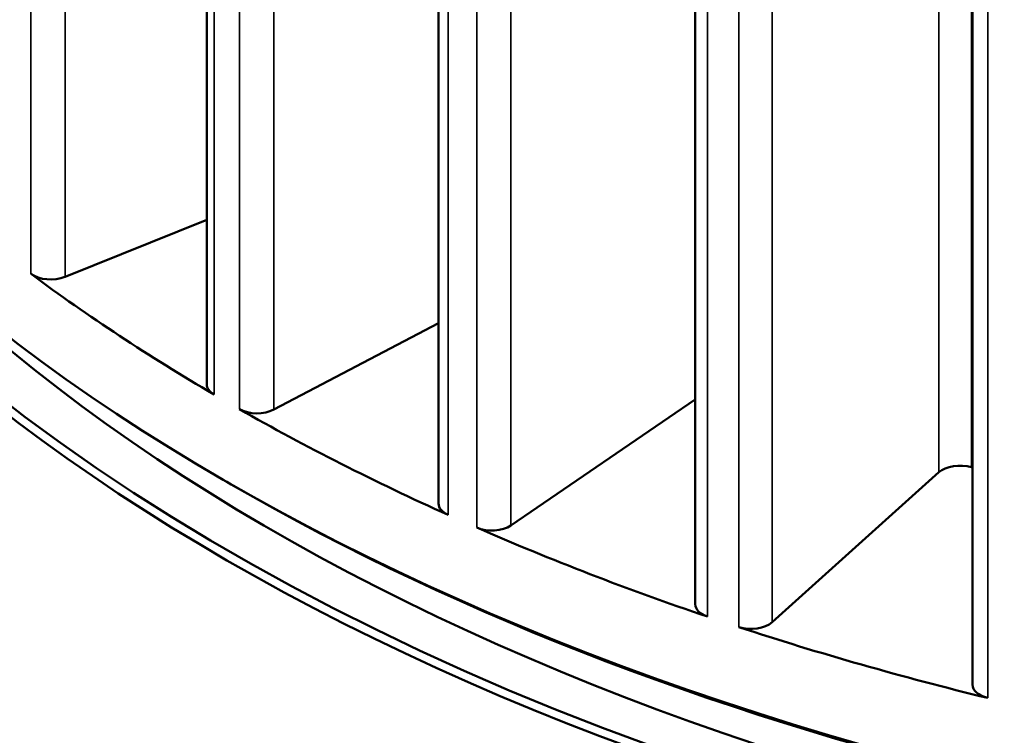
# Model space of a CAD drawing. Header units: millimetres. Extents: x 38 to 2514, y 38 to 1622.
# Tile 87 of 244: x 354 to 378, y 1254 to 1271. Entities that reach past the tile are written whole.
import ezdxf

# ---------------------------------------------------------------- set-up
doc = ezdxf.new("R2010")
doc.units = ezdxf.units.MM
doc.header["$LTSCALE"] = 7.692308
doc.layers.add('Visible (ISO)', color=7, linetype='Continuous', lineweight=50)
doc.layers.add('Visible Narrow (ISO)', color=7, linetype='Continuous', lineweight=35)

msp = doc.modelspace()

# ---------------------------------------------------------------- linework, layer by layer
at = {"layer": 'Visible (ISO)'}
for p, q in [((377.039, 1378.44), (377.039, 1254.784)), ((370.389, 1277.115), (370.389, 1256.714)), ((358.672, 1271.858), (358.672, 1261.985)), ((364.231, 1271.491), (364.231, 1259.128)), ((355.27, 1264.561), (358.672, 1265.927)), ((360.28, 1261.38), (364.231, 1263.456)), ((365.967, 1258.604), (370.389, 1261.625)), ((372.233, 1256.28), (376.231, 1259.877)), ((359.255, 1259.585), (359.149, 1259.646))]:
    msp.add_line(p, q, dxfattribs=at)
for centre, major_axis, start_param, end_param in [((399.808, 1283.121), (-57.5, 0), 0, 3.141593), ((399.808, 1281.243), (57.5, 0), 3.113305, 6.311473), ((399.808, 1281.365), (57.35, 0), 3.164483, 6.260295), ((399.808, 1281.365), (-56, 0), 0.492454, 2.649139), ((399.808, 1285.039), (-57.5, 0), 0.662006, 0.77789), ((354.927, 1264.846), (-0.6, 0), 0.662006, 2.178333), ((359.272, 1261.985), (-0.6, 0), 0, 0.77789), ((399.808, 1285.039), (-57.5, 0), 0.792906, 0.90879), ((359.877, 1261.636), (-0.6, 0), 0.792906, 2.309233), ((376.736, 1259.689), (-0.6, 0), 4.228586, 5.712625), ((399.808, 1285.039), (-49, 0), 1.086994, 1.087536), ((399.808, 1282.998), (57.35, 0), 3.926991, 5.497787), ((364.831, 1259.128), (-0.6, 0), 0, 0.90879), ((365.509, 1258.827), (-0.6, 0), 0.923806, 2.440132), ((399.808, 1285.039), (-57.5, 0), 0.923806, 1.03969), ((370.989, 1256.714), (-0.6, 0), 0, 1.03969), ((371.728, 1256.467), (-0.6, 0), 1.054706, 2.571032), ((399.808, 1285.039), (-57.5, 0), 1.054706, 1.170589), ((399.808, 1245.276), (-60, 0), 5.993498, 7.820642), ((377.639, 1254.784), (-0.6, 0), 0, 1.170589)]:
    msp.add_ellipse(centre, major_axis=major_axis, ratio=0.57735, start_param=start_param, end_param=end_param, dxfattribs=at)
at = {"layer": 'Visible Narrow (ISO)'}
for p, q in [((376.231, 1259.877), (376.231, 1386.107)), ((372.233, 1380.309), (372.233, 1256.28)), ((371.433, 1378.314), (371.432, 1256.166)), ((377.405, 1376.613), (377.405, 1254.465)), ((377.015, 1259.996), (377.015, 1300.413)), ((370.685, 1277.941), (370.685, 1256.415)), ((354.454, 1274.985), (354.454, 1264.633)), ((355.27, 1274.372), (355.27, 1264.561)), ((365.967, 1272.42), (365.967, 1258.604)), ((358.845, 1271.937), (358.845, 1261.742)), ((359.455, 1271.936), (359.455, 1261.39)), ((365.147, 1271.902), (365.147, 1258.551)), ((364.462, 1271.54), (364.462, 1258.854)), ((360.28, 1271.286), (360.28, 1261.38))]:
    msp.add_line(p, q, dxfattribs=at)

doc.saveas('drawing.dxf')
